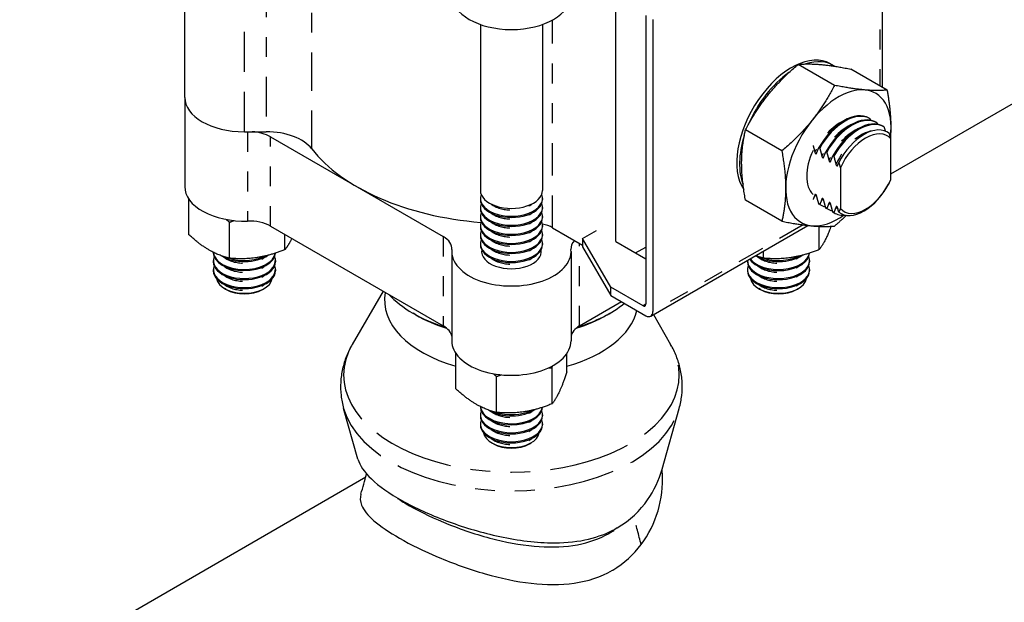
# Model space of a CAD drawing. Header units: inches. Extents: x 3 to 360, y 8 to 227.
# Tile 50 of 98: x 70.2 to 75.15, y 140.57 to 143.5. Entities that reach past the tile are written whole.
import ezdxf

# ---------------------------------------------------------------- set-up
doc = ezdxf.new("R2010")
doc.units = ezdxf.units.IN
doc.header["$LTSCALE"] = 10.666667
doc.header["$MEASUREMENT"] = 0
doc.linetypes.add('DOUBLE_DASH_DOUBLE_DOT', pattern=[0.74, 0.24, -0.06, 0.24, -0.06, 0.01, -0.06, 0.01, -0.06])
doc.layers.get('0').update_dxf_attribs({"lineweight": 25})
doc.layers.add('PHANTOM', color=7, linetype='DOUBLE_DASH_DOUBLE_DOT', lineweight=25)

msp = doc.modelspace()

# ---------------------------------------------------------------- linework, layer by layer
for p, q in [((71.0288, 143.1053), (71.0288, 144.3954)), ((74.5395, 143.1554), (74.5395, 144.1765)), ((73.1977, 142.3799), (73.1977, 143.5557)), ((73.3484, 143.5177), (73.3484, 142.0643)), ((73.3837, 143.4973), (73.3837, 142.0276)), ((72.5161, 143.4719), (72.5161, 142.6371)), ((72.8286, 143.4719), (72.8286, 142.6371)), ((74.2979, 143.1655), (74.1149, 143.2711)), ((74.2766, 143.2745), (74.2907, 143.2663)), ((74.5631, 143.1418), (74.3801, 143.2474)), ((74.5815, 142.7211), (75.5257, 143.2662)), ((71.0288, 143.1053), (71.0288, 142.6563)), ((74.4754, 142.998), (74.4709, 143.0006)), ((74.5107, 142.9776), (74.5063, 142.9802)), ((74.5461, 142.9572), (74.5417, 142.9598)), ((71.3288, 142.9321), (71.4394, 142.9321)), ((71.4599, 142.9072), (72.3291, 142.4054)), ((74.0326, 142.8355), (73.8496, 142.9412)), ((74.5815, 142.6927), (74.5815, 142.8974)), ((74.2187, 142.8523), (74.2231, 142.8497)), ((74.254, 142.8318), (74.2584, 142.8293)), ((74.2894, 142.8114), (74.2938, 142.8089)), ((74.3269, 142.7504), (74.3269, 142.5458)), ((72.5161, 142.5974), (72.5161, 142.5917)), ((72.8286, 142.5974), (72.8286, 142.5917)), ((71.0499, 142.4142), (71.0499, 142.5925)), ((72.5161, 142.552), (72.5161, 142.5464)), ((72.8286, 142.552), (72.8286, 142.5464)), ((74.0326, 142.4819), (73.8496, 142.5875)), ((74.2231, 142.5664), (74.2187, 142.5689)), ((74.2254, 142.565), (74.2209, 142.5676)), ((74.2584, 142.546), (74.254, 142.5485)), ((74.2607, 142.5446), (74.2563, 142.5472)), ((72.5161, 142.5067), (72.5161, 142.501)), ((72.8286, 142.5067), (72.8286, 142.501)), ((74.2938, 142.5256), (74.2894, 142.5281)), ((74.2961, 142.5242), (74.2917, 142.5268)), ((71.2541, 142.2963), (71.2541, 142.477)), ((71.4599, 142.4581), (72.3291, 141.9563)), ((72.5161, 142.4613), (72.5161, 142.4556)), ((72.8286, 142.4613), (72.8286, 142.4556)), ((72.8795, 142.4493), (73.0302, 142.3623)), ((73.3734, 142.0047), (74.1638, 142.4611)), ((74.22, 142.3395), (74.22, 142.4566)), ((71.533, 142.3395), (71.533, 142.4159)), ((72.5161, 142.416), (72.5161, 142.4103)), ((72.8286, 142.416), (72.8286, 142.4103)), ((73.0302, 142.395), (73.1009, 142.4358)), ((72.5161, 142.3706), (72.5161, 142.3649)), ((72.8286, 142.3706), (72.8286, 142.3649)), ((73.1716, 142.1501), (73.0302, 142.395)), ((73.0302, 142.395), (73.0302, 142.3542)), ((73.0302, 142.3542), (73.1716, 142.1092)), ((73.1978, 142.3799), (73.3484, 142.293)), ((73.2968, 142.3228), (73.3484, 142.3526)), ((71.1726, 142.3259), (71.1726, 142.3241)), ((72.3723, 142.3297), (72.3723, 141.8806)), ((72.9723, 142.3297), (72.9723, 141.8806)), ((73.9411, 142.2963), (73.9411, 142.3325)), ((71.1726, 142.2844), (71.1726, 142.2787)), ((71.4851, 142.2844), (71.4851, 142.2787)), ((73.8596, 142.2844), (73.8596, 142.2787)), ((74.1721, 142.2844), (74.1721, 142.2787)), ((71.1726, 142.239), (71.1726, 142.2334)), ((71.4851, 142.239), (71.4851, 142.2334)), ((73.8596, 142.239), (73.8596, 142.2334)), ((74.1721, 142.239), (74.1721, 142.2334)), ((71.238, 142.1384), (71.2292, 142.1435)), ((71.4196, 142.1384), (71.4284, 142.1435)), ((72.0265, 142.131), (71.8714, 141.8626)), ((73.1716, 142.1092), (73.1716, 142.1501)), ((73.3342, 142.0562), (73.1716, 142.1501)), ((73.1716, 142.1092), (73.3484, 142.0072)), ((73.925, 142.1384), (73.9162, 142.1435)), ((74.1066, 142.1384), (74.1154, 142.1435)), ((73.0155, 141.9563), (73.226, 142.0778)), ((72.1915, 142.0112), (72.1773, 142.0194)), ((73.1531, 142.0112), (73.1673, 142.0194)), ((73.3867, 142.0124), (73.4733, 141.8626)), ((72.3934, 141.6385), (72.3934, 141.8168)), ((72.9512, 141.7248), (72.9512, 141.8168)), ((72.8765, 141.5638), (72.8765, 141.7444)), ((72.5976, 141.5206), (72.5976, 141.7013)), ((71.9, 141.2856), (71.8282, 141.5408)), ((72.5161, 141.5503), (72.5161, 141.5484)), ((72.5161, 141.5087), (72.5161, 141.5031)), ((72.8286, 141.5087), (72.8286, 141.5031)), ((73.4305, 141.2354), (73.5164, 141.5408)), ((72.5161, 141.4634), (72.5161, 141.4577)), ((72.8286, 141.4634), (72.8286, 141.4577)), ((72.5815, 141.3627), (72.5727, 141.3678)), ((72.7631, 141.3627), (72.7719, 141.3678)), ((68.66, 139.3023), (71.9398, 141.1959))]:
    msp.add_line(p, q)
for centre, major_axis, start_param, end_param in [((72.6723, 143.6197), (0.3, 0), 3.141593, 6.283185), ((74.0816, 142.9367), (0.195, 0.3377), 0, 2.864859), ((74.0957, 142.9286), (0.195, 0.3377), 6.244972, 6.85801), ((74.0957, 142.9286), (-0.195, -0.3377), 4.025731, 4.918534), ((74.317, 142.8008), (0.1875, 0.3248), 5.345007, 10.316355), ((71.3288, 143.1053), (-0.3, 0), 0, 1.570796), ((71.3288, 143.1053), (-0.3, 0), 0, 1.570796), ((74.3459, 142.7841), (0.125, 0.2165), 0, 1.5892), ((74.3504, 142.7815), (0.125, 0.2165), 6.264781, 7.872386), ((74.3813, 142.7637), (0.125, 0.2165), 0, 1.5892), ((74.3857, 142.7611), (0.125, 0.2165), 6.264781, 7.872386), ((74.4167, 142.7433), (0.125, 0.2165), 0, 1.5892), ((74.4211, 142.7407), (0.125, 0.2165), 6.264781, 7.872386), ((74.4461, 142.7262), (0.1178, 0.2041), 6.199266, 7.937901), ((71.3538, 142.8459), (-0.15, 0), 3.926991, 4.61594), ((71.4394, 142.7878), (0.25, 0), 0.419613, 1.570796), ((74.0957, 142.9286), (-0.195, -0.3377), 5.082231, 5.855304), ((74.4542, 142.7216), (0.1097, 0.1899), 6.105981, 8.031186), ((72.6723, 143.1053), (1.1, 0), 3.561206, 4.571908), ((74.317, 142.8008), (-0.1125, -0.1949), 4.854286, 6.141288), ((71.3288, 142.6563), (-0.3, 0), 0, 1.626467), ((74.4461, 142.7262), (-0.1178, -0.2041), 6.199266, 7.937901), ((74.4542, 142.7216), (-0.1097, -0.1899), 6.105981, 8.031186), ((72.6723, 142.5974), (0.1563, 0), 2.91979, 6.504988), ((72.6723, 142.6371), (-0.1563, 0), 0, 3.141593), ((72.6723, 142.552), (0.1563, 0), 2.91979, 6.504988), ((72.6723, 142.5917), (-0.1563, 0), 0, 3.141593), ((74.3459, 142.7841), (-0.125, -0.2165), 6.264781, 6.283185), ((74.3504, 142.7815), (-0.125, -0.2165), 6.264781, 6.479417), ((74.3813, 142.7637), (-0.125, -0.2165), 6.264781, 6.283185), ((72.6723, 142.5067), (0.1563, 0), 2.91979, 6.504988), ((72.6723, 142.5464), (-0.1563, 0), 0, 3.141593), ((72.6723, 142.501), (-0.1563, 0), 0, 3.141593), ((74.3857, 142.7611), (-0.125, -0.2165), 6.264781, 6.479417), ((74.4167, 142.7433), (-0.125, -0.2165), 6.264781, 6.283185), ((74.4211, 142.7407), (-0.125, -0.2165), 6.264781, 6.671368), ((71.3538, 142.3969), (0.15, 0), 0.785398, 1.626467), ((72.6723, 142.4613), (0.1563, 0), 2.91979, 6.504988), ((72.6723, 142.4556), (-0.1563, 0), 0, 3.141593), ((72.7805, 142.3921), (0.14, 0), 0.785398, 1.22416), ((72.223, 142.3441), (0.15, 0), 6.227515, 7.068583), ((72.6723, 142.416), (0.1563, 0), 2.91979, 6.504988), ((72.6723, 142.4103), (-0.1563, 0), 0, 3.141593), ((72.6723, 142.3706), (0.1563, 0), 2.91979, 6.504988), ((72.6723, 142.3649), (-0.1563, 0), 0, 3.141593), ((73.1216, 142.3441), (-0.15, 0), 5.783956, 6.338856), ((71.3288, 142.2844), (0.1563, 0), 2.91979, 6.504988), ((71.3288, 142.3241), (-0.1563, 0), 0, 3.117945), ((71.3288, 142.3298), (0.1563, 0), 3.185026, 6.194502), ((71.3288, 142.3695), (0.1563, 0), 3.887926, 5.577668), ((71.3288, 142.3751), (-0.1563, 0), 1.034741, 2.282431), ((72.6723, 142.3297), (-0.3, 0), 6.227515, 9.480448), ((72.6723, 142.3297), (0.15, 0), 3.042255, 6.382523), ((74.0158, 142.2844), (0.1563, 0), 3.130484, 6.504988), ((74.0158, 142.3241), (-0.1563, 0), 0.369724, 3.117945), ((74.0158, 142.3298), (0.1563, 0), 3.559406, 6.194502), ((74.0158, 142.3695), (0.1563, 0), 3.887926, 5.577668), ((74.0158, 142.3751), (-0.1563, 0), 1.034741, 2.282431), ((71.3288, 142.239), (0.1563, 0), 2.91979, 6.504988), ((71.3288, 142.2787), (-0.1563, 0), 0, 3.141593), ((74.0158, 142.239), (0.1563, 0), 2.91979, 6.504988), ((74.0158, 142.2787), (-0.1563, 0), 0, 3.141593), ((71.3288, 142.2334), (-0.1563, 0), 0, 3.141593), ((74.0158, 142.2334), (-0.1563, 0), 0, 3.141593), ((71.3288, 142.201), (0.1408, 0), 3.232047, 6.192731), ((74.0158, 142.201), (0.1408, 0), 3.232047, 6.192731), ((71.3288, 142.1909), (-0.1284, 0), 0.785398, 2.356194), ((72.6723, 142.0847), (-0.638, 0), 6.175431, 7.401538), ((72.6723, 142.3052), (-0.7, 0), 0.491572, 1.075249), ((74.0158, 142.1909), (-0.1284, 0), 0.785398, 2.356194), ((72.6723, 142.3052), (-0.7, 0), 2.066344, 2.518477), ((73.3342, 142.0725), (0.01, -0.0173), 5.497787, 7.068583), ((72.6723, 142.2888), (0.68, 0), 3.926991, 4.212614), ((72.6723, 142.0847), (0.638, 0), 5.164833, 6.141876), ((72.6723, 142.2888), (0.68, 0), 5.212164, 5.497787), ((73.3484, 142.048), (0.025, -0.0433), 5.497787, 7.068583), ((72.223, 141.895), (0.15, 0), 0.096449, 0.785398), ((73.1216, 141.895), (-0.15, 0), 5.497787, 6.186736), ((72.6723, 141.8806), (-0.3, 0), 0, 3.141593), ((72.6723, 141.5087), (0.1563, 0), 2.91979, 6.504988), ((72.6723, 141.5484), (-0.1563, 0), 0, 3.117945), ((72.6723, 141.5541), (0.1563, 0), 3.185026, 6.194502), ((72.6723, 141.5938), (0.1563, 0), 3.887926, 5.577668), ((72.6723, 141.5995), (-0.1563, 0), 1.034741, 2.282431), ((72.6723, 141.4634), (0.1563, 0), 2.91979, 6.504988), ((72.6723, 141.5031), (-0.1563, 0), 0, 3.141593), ((72.6723, 141.4577), (-0.1563, 0), 0, 3.141593), ((72.6723, 141.4253), (0.1408, 0), 3.232047, 6.192731), ((72.6723, 141.4152), (-0.1284, 0), 0.785398, 2.356194)]:
    msp.add_ellipse(centre, major_axis=major_axis, ratio=0.57735, start_param=start_param, end_param=end_param)
for points, weights in [([(73.8496, 142.9412), (73.9466, 143.1268), (74.1149, 143.2711)], [1, 1.15470053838, 1]), ([(74.1149, 143.2711), (74.2118, 143.2799), (74.3801, 143.2474)], [1, 1.15470053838, 1]), ([(74.2979, 143.1655), (74.201, 142.9799), (74.0326, 142.8355)], [1, 1.15470053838, 1]), ([(74.5631, 143.1418), (74.4662, 143.133), (74.2979, 143.1655)], [1, 1.15470053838, 1]), ([(74.5804, 142.9013), (74.5879, 143.0048), (74.5631, 143.1418)], [1.06919304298, 1.10246925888, 1]), ([(74.4795, 142.9901), (74.4786, 142.9934), (74.4776, 142.9967)], [1.00102348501, 1.00060382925, 1]), ([(74.5149, 142.9697), (74.514, 142.9729), (74.513, 142.9763)], [1.00102348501, 1.00060382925, 1]), ([(74.5542, 142.9351), (74.5515, 142.9451), (74.5484, 142.9559)], [1.00197938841, 1.00195454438, 1]), ([(73.8496, 142.5875), (73.8139, 142.785), (73.8496, 142.9412)], [1, 1.15470053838, 1]), ([(74.5815, 142.8974), (74.5779, 142.91), (74.5734, 142.9239)], [1, 1.00173233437, 1]), ([(74.1898, 142.863), (74.1948, 142.8453), (74.1988, 142.8295)], [1.00108920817, 1.00330746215, 1]), ([(74.2076, 142.8244), (74.2124, 142.8378), (74.2187, 142.8523)], [1, 1.00395941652, 1]), ([(74.2231, 142.8497), (74.2294, 142.828), (74.2341, 142.8091)], [1, 1.00395941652, 1]), ([(74.0326, 142.8355), (74.0683, 142.6381), (74.0326, 142.4819)], [1, 1.15470053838, 1]), ([(74.243, 142.804), (74.2477, 142.8174), (74.254, 142.8318)], [1, 1.00395941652, 1]), ([(74.2584, 142.8293), (74.2647, 142.8076), (74.2695, 142.7887)], [1, 1.00395941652, 1]), ([(74.2783, 142.7836), (74.2831, 142.797), (74.2894, 142.8114)], [1, 1.00395941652, 1]), ([(74.2938, 142.8089), (74.3001, 142.7871), (74.3048, 142.7682)], [1, 1.00395941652, 1]), ([(74.3137, 142.7631), (74.3161, 142.7699), (74.3189, 142.7769)], [1, 1.00100414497, 1]), ([(74.3189, 142.7769), (74.3233, 142.763), (74.3269, 142.7504)], [1, 1.00173233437, 1]), ([(74.5734, 142.6756), (74.5779, 142.6843), (74.5815, 142.6927)], [1, 1.00173233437, 1]), ([(74.1988, 142.6147), (74.1948, 142.6035), (74.1898, 142.5916)], [1, 1.00330746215, 1.00108920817]), ([(74.2187, 142.5689), (74.2124, 142.5907), (74.2076, 142.6096)], [1, 1.00395941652, 1]), ([(74.2341, 142.5943), (74.2294, 142.5809), (74.2231, 142.5664)], [1, 1.00395941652, 1]), ([(74.254, 142.5485), (74.2477, 142.5703), (74.243, 142.5892)], [1, 1.00395941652, 1]), ([(74.2695, 142.5739), (74.2647, 142.5605), (74.2584, 142.546)], [1, 1.00395941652, 1]), ([(74.2894, 142.5281), (74.2831, 142.5499), (74.2783, 142.5688)], [1, 1.00395941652, 1]), ([(74.3048, 142.5535), (74.3001, 142.5401), (74.2938, 142.5256)], [1, 1.00395941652, 1]), ([(74.3189, 142.5286), (74.3161, 142.5388), (74.3137, 142.5483)], [1, 1.00100414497, 1]), ([(74.2979, 142.4582), (74.3299, 142.4857), (74.3575, 142.5121)], [1, 1.02616935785, 1.04348502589]), ([(74.3269, 142.5458), (74.3233, 142.5373), (74.3189, 142.5286)], [1, 1.00173233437, 1]), ([(71.2381, 142.4912), (71.246, 142.4844), (71.2541, 142.477)], [1.02003780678, 1.01076848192, 1]), ([(71.2541, 142.477), (71.2657, 142.4816), (71.2768, 142.4857)], [1, 1.01125975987, 1.0208804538]), ([(74.0326, 142.4819), (74.201, 142.4494), (74.2979, 142.4582)], [1, 1.15470053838, 1]), ([(74.2798, 142.4569), (74.2512, 142.3783), (74.22, 142.3395)], [1.04687738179, 1.12590009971, 1]), ([(71.2541, 142.2963), (71.152, 142.3212), (71.0499, 142.4142)], [1, 1.15470053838, 1]), ([(71.5676, 142.3959), (71.5515, 142.3625), (71.533, 142.3395)], [1.07686462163, 1.07122124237, 1]), ([(71.533, 142.3395), (71.3935, 142.2838), (71.2541, 142.2963)], [1, 1.15470053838, 1]), ([(73.9411, 142.2963), (73.9196, 142.3016), (73.8998, 142.3087)], [1, 1.02906687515, 1.04721092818]), ([(74.22, 142.3395), (74.0805, 142.2838), (73.9411, 142.2963)], [1, 1.15470053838, 1]), ([(72.8765, 141.7444), (72.8784, 141.7502), (72.8802, 141.7557)], [1, 1.00679799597, 1.01299854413]), ([(72.5816, 141.7155), (72.5895, 141.7087), (72.5976, 141.7013)], [1.02003780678, 1.01076848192, 1]), ([(72.5976, 141.7013), (72.6092, 141.7059), (72.6203, 141.71)], [1, 1.01125975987, 1.0208804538]), ([(72.8605, 141.7457), (72.8684, 141.7452), (72.8765, 141.7444)], [1.01490659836, 1.00785181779, 1]), ([(72.9512, 141.7248), (72.9139, 141.6103), (72.8765, 141.5638)], [1, 1.15470053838, 1]), ([(72.5976, 141.5206), (72.4955, 141.5455), (72.3934, 141.6385)], [1, 1.15470053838, 1]), ([(72.8765, 141.5638), (72.737, 141.5082), (72.5976, 141.5206)], [1, 1.15470053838, 1])]:
    msp.add_rational_spline(points, weights, degree=2)
for points, knots in [([(74.1988, 142.8295), (74.1991, 142.8284), (74.1995, 142.8271), (74.2004, 142.8251), (74.201, 142.8241), (74.2021, 142.8227), (74.2027, 142.8222), (74.2037, 142.8216), (74.2043, 142.8214), (74.2054, 142.8215), (74.206, 142.8219), (74.2069, 142.8228), (74.2073, 142.8236), (74.2076, 142.8244)], [0.01991962, 0.01991962, 0.01991962, 0.01991962, 0.02347909, 0.02347909, 0.0265162, 0.0265162, 0.02874734, 0.02874734, 0.03097849, 0.03097849, 0.0340156, 0.0340156, 0.03757507, 0.03757507, 0.03757507, 0.03757507]), ([(74.2341, 142.8091), (74.2344, 142.8079), (74.2348, 142.8067), (74.2357, 142.8047), (74.2363, 142.8036), (74.2374, 142.8023), (74.238, 142.8017), (74.2391, 142.8011), (74.2397, 142.801), (74.2408, 142.8011), (74.2414, 142.8015), (74.2423, 142.8024), (74.2427, 142.8032), (74.243, 142.804)], [0.01991962, 0.01991962, 0.01991962, 0.01991962, 0.02347909, 0.02347909, 0.0265162, 0.0265162, 0.02874734, 0.02874734, 0.03097849, 0.03097849, 0.0340156, 0.0340156, 0.03757507, 0.03757507, 0.03757507, 0.03757507]), ([(74.2695, 142.7887), (74.2698, 142.7875), (74.2702, 142.7863), (74.2711, 142.7843), (74.2717, 142.7832), (74.2728, 142.7819), (74.2734, 142.7813), (74.2744, 142.7807), (74.275, 142.7806), (74.2761, 142.7807), (74.2767, 142.781), (74.2776, 142.782), (74.278, 142.7828), (74.2783, 142.7836)], [0.01991962, 0.01991962, 0.01991962, 0.01991962, 0.02347909, 0.02347909, 0.0265162, 0.0265162, 0.02874734, 0.02874734, 0.03097849, 0.03097849, 0.0340156, 0.0340156, 0.03757507, 0.03757507, 0.03757507, 0.03757507]), ([(74.3048, 142.7682), (74.3051, 142.7671), (74.3056, 142.7659), (74.3065, 142.7639), (74.3071, 142.7628), (74.3081, 142.7615), (74.3087, 142.7609), (74.3098, 142.7603), (74.3104, 142.7602), (74.3115, 142.7603), (74.3121, 142.7606), (74.313, 142.7616), (74.3134, 142.7623), (74.3137, 142.7631)], [0.01991962, 0.01991962, 0.01991962, 0.01991962, 0.02347909, 0.02347909, 0.0265162, 0.0265162, 0.02874734, 0.02874734, 0.03097849, 0.03097849, 0.0340156, 0.0340156, 0.03757507, 0.03757507, 0.03757507, 0.03757507]), ([(74.2076, 142.6096), (74.2073, 142.6107), (74.2069, 142.612), (74.206, 142.614), (74.2054, 142.615), (74.2043, 142.6163), (74.2037, 142.6169), (74.2027, 142.6175), (74.2021, 142.6177), (74.201, 142.6176), (74.2004, 142.6172), (74.1995, 142.6163), (74.1991, 142.6155), (74.1988, 142.6147)], [0.01991962, 0.01991962, 0.01991962, 0.01991962, 0.02347909, 0.02347909, 0.0265162, 0.0265162, 0.02874734, 0.02874734, 0.03097849, 0.03097849, 0.0340156, 0.0340156, 0.03757507, 0.03757507, 0.03757507, 0.03757507]), ([(74.243, 142.5892), (74.2427, 142.5903), (74.2423, 142.5916), (74.2414, 142.5935), (74.2408, 142.5946), (74.2397, 142.5959), (74.2391, 142.5965), (74.238, 142.5971), (74.2374, 142.5972), (74.2363, 142.5972), (74.2357, 142.5968), (74.2348, 142.5958), (74.2344, 142.5951), (74.2341, 142.5943)], [0.01991962, 0.01991962, 0.01991962, 0.01991962, 0.02347909, 0.02347909, 0.0265162, 0.0265162, 0.02874734, 0.02874734, 0.03097849, 0.03097849, 0.0340156, 0.0340156, 0.03757507, 0.03757507, 0.03757507, 0.03757507]), ([(74.2783, 142.5688), (74.278, 142.5699), (74.2776, 142.5712), (74.2767, 142.5731), (74.2761, 142.5742), (74.275, 142.5755), (74.2744, 142.5761), (74.2734, 142.5767), (74.2728, 142.5768), (74.2717, 142.5767), (74.2711, 142.5764), (74.2702, 142.5754), (74.2698, 142.5747), (74.2695, 142.5739)], [0.01991962, 0.01991962, 0.01991962, 0.01991962, 0.02347909, 0.02347909, 0.0265162, 0.0265162, 0.02874734, 0.02874734, 0.03097849, 0.03097849, 0.0340156, 0.0340156, 0.03757507, 0.03757507, 0.03757507, 0.03757507]), ([(74.3137, 142.5483), (74.3134, 142.5495), (74.313, 142.5507), (74.3121, 142.5527), (74.3115, 142.5538), (74.3104, 142.5551), (74.3098, 142.5557), (74.3087, 142.5563), (74.3081, 142.5564), (74.3071, 142.5563), (74.3065, 142.556), (74.3056, 142.555), (74.3051, 142.5542), (74.3048, 142.5535)], [0.01991962, 0.01991962, 0.01991962, 0.01991962, 0.02347909, 0.02347909, 0.0265162, 0.0265162, 0.02874734, 0.02874734, 0.03097849, 0.03097849, 0.0340156, 0.0340156, 0.03757507, 0.03757507, 0.03757507, 0.03757507]), ([(71.8714, 141.8626), (71.8603, 141.8436), (71.8506, 141.8237), (71.8343, 141.7826), (71.8277, 141.7613), (71.8179, 141.7179), (71.8148, 141.6957), (71.8123, 141.651), (71.8129, 141.6286), (71.8179, 141.5842), (71.8222, 141.5622), (71.8282, 141.5408)], [2.0341248, 2.0341248, 2.0341248, 2.0341248, 2.1307167, 2.1307167, 2.2273086, 2.2273086, 2.3239005, 2.3239005, 2.4204925, 2.4204925, 2.5170844, 2.5170844, 2.5170844, 2.5170844]), ([(73.5164, 141.5408), (73.5224, 141.5622), (73.5267, 141.5842), (73.5317, 141.6286), (73.5323, 141.651), (73.5298, 141.6957), (73.5267, 141.7179), (73.5169, 141.7613), (73.5103, 141.7826), (73.494, 141.8237), (73.4843, 141.8436), (73.4733, 141.8626)], [5.3368973, 5.3368973, 5.3368973, 5.3368973, 5.4334892, 5.4334892, 5.5300811, 5.5300811, 5.626673, 5.626673, 5.7232649, 5.7232649, 5.8198568, 5.8198568, 5.8198568, 5.8198568]), ([(71.9, 141.2856), (71.9088, 141.254), (71.9313, 141.2208), (72.0063, 141.1497), (72.059, 141.1126), (72.1885, 141.0405), (72.2624, 141.0065), (72.424, 140.9458), (72.5096, 140.9197), (72.689, 140.8794), (72.7819, 140.8662), (72.9299, 140.8639), (72.9874, 140.8683), (73.0919, 140.8897), (73.1386, 140.9056), (73.1818, 140.9277), (73.1893, 140.9315), (73.1966, 140.9355), (73.2037, 140.9396)], [9.124712, 9.124712, 9.124712, 9.124712, 9.829384, 9.829384, 10.560573, 10.560573, 11.267267, 11.267267, 11.97111, 11.97111, 12.71796, 12.71796, 13.212202, 13.212202, 13.661675, 13.661675, 13.661675, 13.739793, 13.739793, 13.739793, 13.739793]), ([(73.2037, 140.9396), (73.27, 140.9778), (73.3202, 141.0279), (73.3902, 141.1276), (73.4151, 141.1804), (73.4305, 141.2354)], [0.078118, 0.078118, 0.078118, 0.078118, 0.8054, 0.8054, 1.460442, 1.460442, 1.460442, 1.460442]), ([(73.3251, 140.8557), (73.3632, 140.9064), (73.3922, 140.9663), (73.4097, 141.0253), (73.4277, 141.0861), (73.4353, 141.1507), (73.4318, 141.2117), (73.4313, 141.219), (73.4308, 141.2263), (73.43, 141.2336)], [0, 0, 0, 0, 0.0470885, 0.0470885, 0.0470885, 0.095577, 0.095577, 0.095577, 0.1013843, 0.1013843, 0.1013843, 0.1013843]), ([(71.9151, 141.1095), (71.91, 141.0914), (71.9112, 141.0729), (71.9189, 141.0538), (71.9287, 141.0296), (71.9495, 141.0035), (71.981, 140.9759), (72.0129, 140.9481), (72.0567, 140.918), (72.1094, 140.8878), (72.1654, 140.8557), (72.2326, 140.8229), (72.3037, 140.793), (72.3786, 140.7614), (72.4601, 140.7321), (72.541, 140.7089), (72.6173, 140.6871), (72.6965, 140.6698), (72.7723, 140.6611), (72.8448, 140.6527), (72.92, 140.6518), (72.9886, 140.6619), (73.0549, 140.6717), (73.1216, 140.6928), (73.1801, 140.7266)], [0.5733504, 0.5733504, 0.5733504, 0.5733504, 0.6105324, 0.6105324, 0.6105324, 0.6577236, 0.6577236, 0.6577236, 0.7053411, 0.7053411, 0.7053411, 0.7558745, 0.7558745, 0.7558745, 0.8091324, 0.8091324, 0.8091324, 0.8593383, 0.8593383, 0.8593383, 0.9073433, 0.9073433, 0.9073433, 0.9537004, 0.9537004, 0.9537004, 0.9537004]), ([(72.1, 141.0881), (72.1182, 141.0759), (72.138, 141.0637), (72.1591, 141.0516), (72.2161, 141.019), (72.2858, 140.9859), (72.3569, 140.9575), (72.4318, 140.9277), (72.5145, 140.9007), (72.5927, 140.8814), (72.6665, 140.8633), (72.743, 140.8504), (72.8125, 140.8458), (72.8791, 140.8414), (72.9448, 140.844), (73.0044, 140.8552), (73.062, 140.866), (73.1159, 140.8851), (73.1632, 140.9124)], [0.6865934, 0.6865934, 0.6865934, 0.6865934, 0.705341, 0.705341, 0.705341, 0.7558744, 0.7558744, 0.7558744, 0.8091323, 0.8091323, 0.8091323, 0.8593383, 0.8593383, 0.8593383, 0.9073433, 0.9073433, 0.9073433, 0.9537239, 0.9537239, 0.9537239, 0.9537239]), ([(73.1632, 140.9124), (73.1637, 140.9127), (73.1643, 140.913), (73.1648, 140.9133), (73.1725, 140.9178), (73.1801, 140.9226), (73.1874, 140.9275)], [0.953723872, 0.953723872, 0.953723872, 0.953723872, 0.954237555, 0.954237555, 0.954237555, 0.961839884, 0.961839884, 0.961839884, 0.961839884]), ([(73.1801, 140.7266), (73.1808, 140.727), (73.1815, 140.7274), (73.1821, 140.7278), (73.2397, 140.7614), (73.2881, 140.8063), (73.3251, 140.8557)], [0.95370041, 0.95370041, 0.95370041, 0.95370041, 0.95423761, 0.95423761, 0.95423761, 1, 1, 1, 1])]:
    msp.add_open_spline(points, degree=3, knots=knots)
msp.add_open_spline([(71.9151, 141.1095), (71.9248, 141.1433), (71.9344, 141.177), (71.944, 141.2108)], degree=3)
at = {"layer": 'PHANTOM', "ltscale": 0.078707}
msp.add_line((71.3288, 142.9321), (71.3288, 144.2222), dxfattribs=at)
at = {"layer": 'PHANTOM', "ltscale": 0.077786}
msp.add_line((71.4394, 144.2071), (71.4394, 142.9321), dxfattribs=at)
at = {"layer": 'PHANTOM', "ltscale": 0.060513}
msp.add_line((74.5249, 144.1561), (74.5249, 143.1639), dxfattribs=at)
at = {"layer": 'PHANTOM', "ltscale": 0.075077}
msp.add_line((71.6677, 142.8466), (71.6677, 144.0772), dxfattribs=at)
at = {"layer": 'PHANTOM', "ltscale": 0.063747}
msp.add_line((72.8795, 142.4493), (72.8795, 143.4945), dxfattribs=at)
at = {"layer": 'PHANTOM', "ltscale": 0.027316}
msp.add_line((71.3455, 142.9321), (71.3455, 142.4833), dxfattribs=at)
at = {"layer": 'PHANTOM', "ltscale": 0.027333}
for p, q in [((71.4599, 142.4581), (71.4599, 142.9072)), ((72.3291, 142.4054), (72.3291, 141.9563))]:
    msp.add_line(p, q, dxfattribs=at)
at = {"layer": 'PHANTOM', "ltscale": 0.05322}
msp.add_line((74.1396, 142.464), (73.3837, 142.0276), dxfattribs=at)
at = {"layer": 'PHANTOM', "ltscale": 0.025221}
msp.add_line((73.0155, 141.9563), (73.0155, 142.3708), dxfattribs=at)
at = {"layer": 'PHANTOM', "ltscale": 0.000897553}
msp.add_line((73.3484, 142.0643), (73.3342, 142.0562), dxfattribs=at)
at = {"layer": 'PHANTOM', "ltscale": 0.004103}
msp.add_line((73.2037, 140.9396), (73.1632, 140.9124), dxfattribs=at)
at = {"layer": 'PHANTOM', "ltscale": 0.585727}
msp.add_ellipse((76.3846, 142.3909), major_axis=(1.5, -2.5981), ratio=0.57735, start_param=0, end_param=3.082223, dxfattribs=at)
at = {"layer": 'PHANTOM', "ltscale": 0.603891}
msp.add_ellipse((76.3404, 142.3654), major_axis=(-1.4687, 2.5439), ratio=0.57735, start_param=2.96887, end_param=6.214294, dxfattribs=at)
at = {"layer": 'PHANTOM', "ltscale": 0.011468}
for centre in [(74.3261, 142.7956), (74.3614, 142.7752), (74.3968, 142.7547)]:
    msp.add_ellipse(centre, major_axis=(0.1115, 0.1931), ratio=0.57735, start_param=0.684785, end_param=1.725137, dxfattribs=at)
at = {"layer": 'PHANTOM', "ltscale": 0.014473}
msp.add_ellipse((74.4321, 142.7343), major_axis=(0.1115, 0.1931), ratio=0.57735, start_param=0.414568, end_param=1.725137, dxfattribs=at)
at = {"layer": 'PHANTOM', "ltscale": 0.000980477}
for centre in [(74.3261, 142.7956), (74.3614, 142.7752), (74.3968, 142.7547), (74.4321, 142.7343)]:
    msp.add_ellipse(centre, major_axis=(-0.1115, -0.1931), ratio=0.57735, start_param=6.128845, end_param=6.226014, dxfattribs=at)
at = {"layer": 'PHANTOM', "ltscale": 0.011785}
for centre in [(72.6723, 142.6116), (72.6723, 142.5662), (72.6723, 142.5209), (72.6723, 142.4755), (72.6723, 142.4301), (71.3288, 142.3439), (72.6723, 142.3848), (74.0158, 142.3439), (71.3288, 142.2986), (72.6723, 142.3394), (74.0158, 142.2986), (71.3288, 142.2532), (74.0158, 142.2532), (71.3288, 142.2079), (74.0158, 142.2079), (72.6723, 141.5683), (72.6723, 141.5229), (72.6723, 141.4776), (72.6723, 141.4322)]:
    msp.add_ellipse(centre, major_axis=(-0.1262, 0), ratio=0.57735, start_param=0.626565, end_param=2.515028, dxfattribs=at)
at = {"layer": 'PHANTOM', "ltscale": 0.159338}
msp.add_ellipse((72.6723, 141.7083), major_axis=(-0.8444, 0), ratio=0.57735, start_param=5.961116, end_param=9.746848, dxfattribs=at)
at = {"layer": 'PHANTOM', "ltscale": 0.12017}
msp.add_ellipse((72.6723, 141.6199), major_axis=(-0.8551, 0), ratio=0.57735, start_param=0.16089, end_param=2.980703, dxfattribs=at)
at = {"layer": 'PHANTOM', "ltscale": 0.009493}
msp.add_open_spline([(73.3251, 140.8557), (73.3126, 140.9041), (73.3001, 140.9526), (73.2876, 141.0011)], degree=3, dxfattribs=at)

doc.saveas('drawing.dxf')
